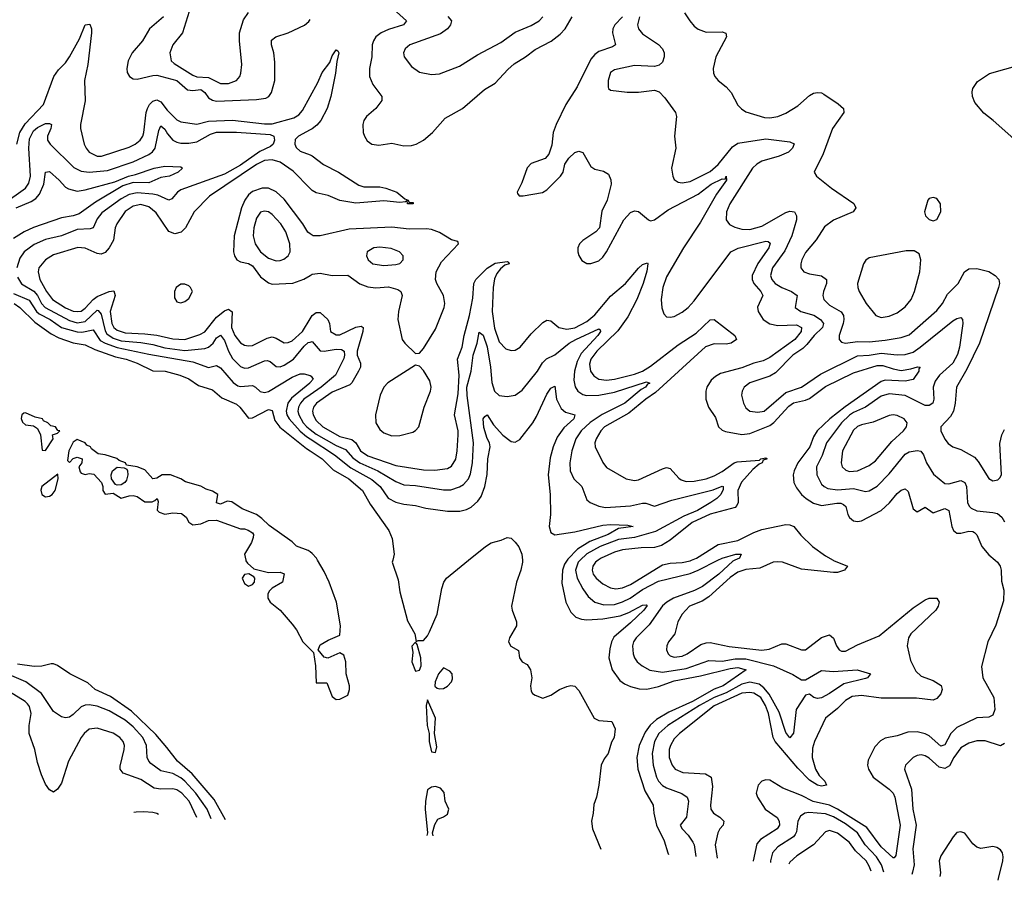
# Model space of a CAD drawing. Header units: inches. Extents: x 1173000 to 1307049, y 522583 to 678455.
# Tile 51 of 256: x 1218540 to 1223488, y 528392 to 532716. Entities that reach past the tile are written whole.
import ezdxf

# ---------------------------------------------------------------- set-up
doc = ezdxf.new("R2010")
doc.units = ezdxf.units.IN
doc.header["$MEASUREMENT"] = 0
for name, color, linetype in [('B2512', 7, 'Continuous'), ('B2513', 7, 'Continuous'), ('B2522', 7, 'Continuous'), ('B2523', 7, 'Continuous')]:
    doc.layers.add(name, color=color, linetype=linetype)

msp = doc.modelspace()

# ---------------------------------------------------------------- linework, layer by layer
at = {"layer": 'B2512', "color": 5}
for points, elevation in [([(1219676.3, 530000), (1219676.9, 529996.9), (1219684.7, 529984.7), (1219717.6, 529957.6), (1219790, 529938.7), (1219850, 529940.7), (1219870, 529932), (1219861, 529890), (1219810, 529859.5), (1219794.6, 529845.4), (1219786.7, 529830), (1219787.2, 529810), (1219798.9, 529790), (1219849.1, 529750), (1219910, 529678.4), (1219931.8, 529650), (1219963.8, 529590), (1220000, 529552.7)], 620), ([(1219574.7, 528695.8), (1219517.8, 528797.8), (1219406.7, 528926.7), (1219333, 528990), (1219280.1, 529060.1), (1219224.1, 529124.1), (1219101.7, 529241.7), (1218996.2, 529316.2), (1218919.8, 529350), (1218883.5, 529383.5), (1218792.7, 529430), (1218730, 529471.3), (1218710, 529479.7), (1218699.3, 529479.3), (1218651.9, 529468.1), (1218613.1, 529466.9), (1218530, 529478.3)], 620), ([(1219503.4, 528701.4), (1219481.8, 528750), (1219425.3, 528830), (1219370.6, 528890.6), (1219350, 528906.8), (1219310, 528928.5), (1219250, 528942.9), (1219199.2, 528979.2), (1219189.1, 528990), (1219181.1, 529010), (1219177.3, 529070), (1219159.9, 529110), (1219110, 529162.9), (1219070, 529196.7), (1218990, 529243.8), (1218930, 529267.8), (1218890, 529274.6), (1218870, 529272.4), (1218850, 529263.7), (1218810, 529224.8), (1218790, 529211.6), (1218770, 529208.3), (1218750, 529212.8), (1218710, 529239.7), (1218649.9, 529330), (1218570.6, 529390), (1218477.8, 529430)], 640), ([(1219430.1, 528707.2), (1219391.9, 528790), (1219355.4, 528830), (1219330, 528846.2), (1219310, 528851.2), (1219250, 528849.4), (1219215.8, 528855.8), (1219150, 528898.3), (1219059.8, 528930), (1219045.5, 528950), (1219044.8, 528964.8), (1219065.5, 529050), (1219066.8, 529070), (1219060.9, 529090), (1219043.1, 529110), (1219010, 529132.1), (1218930, 529157), (1218890, 529150.7), (1218865, 529130), (1218850, 529109.8), (1218785.7, 528990), (1218750, 528881), (1218730, 528849.7), (1218710, 528835.8), (1218690, 528846.6), (1218670, 528874.7), (1218650, 528922.9), (1218630, 528984.5), (1218616.4, 529050), (1218588.3, 529130), (1218588.8, 529170), (1218597.5, 529230), (1218590, 529264.7), (1218579.3, 529279.3), (1218568.7, 529290), (1218490, 529338.4)], 660), ([(1219164.3, 528735.7), (1219125.2, 528734.8), (1219114.1, 528732.2)], 680), ([(1219238.1, 528722.4), (1219230, 528727.1), (1219210, 528733), (1219164.3, 528735.7)], 680)]:
    msp.add_lwpolyline(points, dxfattribs=dict(at, elevation=elevation))
at = {"layer": 'B2512', "color": 5, "elevation": 620}
msp.add_lwpolyline([(1219692.5, 529932.5), (1219670, 529929), (1219659.1, 529910), (1219670, 529884), (1219690, 529870.7), (1219710, 529879.1), (1219720.9, 529890), (1219722.7, 529910), (1219717.6, 529917.6)], close=True, dxfattribs=at)
at = {"layer": 'B2513', "color": 5}
for points, elevation in [([(1219409.6, 532810), (1219359.4, 532650), (1219310.2, 532590), (1219294.2, 532550), (1219302.2, 532510), (1219316, 532496), (1219410, 532437.5), (1219430, 532428.6), (1219490, 532426.1), (1219550, 532395.1), (1219590, 532394.6), (1219629.2, 532410.8), (1219646.4, 532430), (1219652.2, 532447.8), (1219656.2, 532490), (1219644.3, 532610), (1219644.7, 532650), (1219664.6, 532715.4), (1219690, 532752.4)], 740), ([(1218526.4, 532090), (1218541.2, 532150), (1218568.1, 532191.9), (1218660.7, 532290), (1218712.7, 532430), (1218735.9, 532464.1), (1218770, 532498.6), (1218791.1, 532528.9), (1218840.5, 532619.5), (1218870, 532690.3), (1218893, 532693), (1218901.8, 532670), (1218901.5, 532650), (1218882.8, 532490), (1218866.2, 532410), (1218868.8, 532308.8), (1218846.8, 532190), (1218846.7, 532170), (1218863.7, 532090), (1218874.3, 532070), (1218890.2, 532050), (1218930, 532030.1), (1218951.1, 532031.1), (1219090, 532076.2), (1219120.3, 532090), (1219146.1, 532110), (1219158.8, 532130), (1219164.9, 532150), (1219175.6, 532250), (1219182.1, 532270), (1219193.1, 532290), (1219210, 532306.9), (1219230, 532313.2), (1219250, 532303.8), (1219281.8, 532261.7), (1219330, 532213.4), (1219350, 532203.6), (1219430, 532191), (1219490, 532205.9), (1219610, 532210.8), (1219770, 532192.7), (1219810, 532192.6), (1219917.8, 532222.2), (1219942.6, 532237.4), (1219961.1, 532258.9), (1220000, 532329.3)], 680), ([(1219262.7, 532730), (1219193.4, 532670), (1219158, 532610), (1219105, 532550), (1219085.9, 532510), (1219078.1, 532470), (1219079.8, 532450), (1219091.6, 532430), (1219110, 532419), (1219130, 532416.4), (1219210, 532436.1), (1219230, 532436.7), (1219330, 532411.1), (1219383.7, 532363.7), (1219410, 532359.9), (1219450, 532364.4), (1219470, 532350.1), (1219490, 532323.6), (1219510, 532311.9), (1219530, 532306.8), (1219730, 532314.8), (1219777.9, 532322.1), (1219792.7, 532330), (1219805.7, 532350), (1219822.2, 532410), (1219822.3, 532502.3), (1219817.1, 532550), (1219805.5, 532590), (1219806.6, 532613.4), (1219827.6, 532630), (1219889.5, 532650.5), (1219971.3, 532688.7), (1219992.9, 532707.1), (1220000, 532716.8)], 720), ([(1218459, 531790), (1218570.4, 531870), (1218586, 531894), (1218594.7, 531930), (1218585.6, 532070), (1218590, 532117.4), (1218610, 532156.8), (1218630, 532173.7), (1218670, 532193.8), (1218690, 532195.2), (1218699.5, 532190), (1218697.6, 532170), (1218679.4, 532130), (1218680.6, 532110), (1218693.8, 532090), (1218812.7, 531972.7), (1218850, 531955.7), (1218889.3, 531949.3), (1218981.6, 531958.4), (1219110, 532001.4), (1219190, 532037.9), (1219208.3, 532051.7), (1219221.3, 532070), (1219240.4, 532159.6), (1219250, 532182.6), (1219270, 532165.8), (1219282.6, 532142.6), (1219310, 532110.7), (1219330, 532099.9), (1219350, 532096), (1219390, 532095.5), (1219430, 532102.4), (1219499.4, 532140.6), (1219530, 532150.7), (1219630, 532151.7), (1219799.7, 532139.7), (1219817.2, 532130), (1219820.7, 532110), (1219814.1, 532090), (1219801.1, 532078.9), (1219746.6, 532053.4), (1219650, 531984.6), (1219570, 531939.1), (1219350, 531861.2), (1219334, 531850), (1219304.7, 531815.3), (1219290, 531809.1), (1219234.8, 531834.8), (1219210, 531839), (1219130, 531845.3), (1219090, 531837.2), (1219050, 531816.7), (1218953.7, 531746.3), (1218930, 531716.2), (1218909.6, 531670.4), (1218895.2, 531664.8), (1218830, 531661.1), (1218750.7, 531629.3), (1218670, 531612), (1218613.2, 531586.8), (1218563.2, 531550), (1218541.7, 531518.3), (1218526.6, 531470)], 660), ([(1220000, 532161.9), (1219940.7, 532130), (1219925.4, 532114.6), (1219922.6, 532090), (1219930, 532073.1), (1219950, 532054.6), (1220000, 532036.2)], 680), ([(1220000, 531867.6), (1219914.8, 531954.8), (1219850, 532000.6), (1219810, 532012.5), (1219770, 532008.5), (1219730, 531988.1), (1219494.8, 531830), (1219417.7, 531750), (1219374.4, 531670), (1219352.3, 531647.7), (1219320.4, 531640.4), (1219290, 531651.4), (1219225.7, 531745.7), (1219190, 531775.7), (1219150, 531787.3), (1219110, 531779.7), (1219070, 531752), (1219028.4, 531690), (1219020.1, 531670), (1219011.3, 531608.7), (1218990.8, 531569.2), (1218970, 531545.6), (1218950, 531537.3), (1218930, 531541), (1218870, 531568.8), (1218831.9, 531571.9), (1218710, 531534.9), (1218670.5, 531509.6), (1218637, 531470), (1218632.5, 531450), (1218642.5, 531410), (1218675, 531350), (1218705.7, 531310), (1218770, 531268.1), (1218810, 531252), (1218830, 531249.1), (1218850, 531252.4), (1218870, 531266.5), (1218909.6, 531310.4), (1218930, 531324.6), (1218990, 531351.2), (1219013, 531353), (1219021, 531330), (1218995, 531250), (1219003.4, 531190), (1219013.9, 531170), (1219030, 531156.3), (1219070, 531143.3), (1219170, 531137.9), (1219230, 531130.3), (1219310, 531112), (1219370.7, 531109.3), (1219445.3, 531134.7), (1219470, 531148.3), (1219530, 531222.2), (1219570, 531253.6), (1219590, 531261.9), (1219608.1, 531248.1), (1219605.5, 531170), (1219622.4, 531130), (1219650, 531092.7), (1219670, 531080.4), (1219690, 531076.6), (1219710, 531079.8), (1219784.3, 531115.7), (1219810, 531122), (1219830, 531116), (1219870, 531093.3), (1219890, 531093.6), (1219910, 531102.6), (1219961.8, 531150), (1220000, 531213)], 680), ([(1218523.2, 531770), (1218598.1, 531801.9), (1218622.3, 531817.7), (1218640.2, 531839.8), (1218662.5, 531890), (1218670, 531950.4), (1218690, 531952.9), (1218739.5, 531910), (1218770, 531875.3), (1218785.4, 531865.4), (1218830, 531854.8), (1218870, 531861), (1219018.4, 531901.6), (1219087.4, 531930), (1219122.4, 531937.6), (1219216, 531970), (1219270, 531980.2), (1219350, 531977.1), (1219359.1, 531970), (1219336.4, 531950), (1219293, 531930), (1219250, 531922.5), (1219190, 531897), (1219110, 531898.2), (1219059, 531881), (1218921.4, 531798.6), (1218839.6, 531740.4), (1218810, 531730.7), (1218750, 531720.8), (1218610, 531672.3), (1218563, 531650), (1218510, 531617.1)], 640), ([(1220000, 531640.7), (1219988.9, 531648.9), (1219963.7, 531690), (1219870, 531815), (1219830, 531850.4), (1219790, 531869.9), (1219758.8, 531870), (1219710, 531852.4), (1219690, 531835.4), (1219671.8, 531810), (1219654.4, 531770), (1219618.5, 531630), (1219614.6, 531550), (1219619.8, 531530), (1219632.3, 531510), (1219650, 531499.2), (1219690, 531491.3), (1219710, 531480.1), (1219750, 531423.3), (1219790, 531394.5), (1219810, 531387.8), (1219912.8, 531392.8), (1219967.9, 531412.1), (1220000, 531431.2)], 720), ([(1218530, 531422.8), (1218549.5, 531389.5), (1218611.9, 531351.9), (1218629.9, 531329.9), (1218650.7, 531290), (1218668.5, 531270), (1218790, 531204.6), (1218830, 531193.7), (1218870, 531199.2), (1218930, 531256.9), (1218934.8, 531254.8), (1218950, 531236.5), (1218970, 531153.2), (1218978.5, 531138.5), (1219010, 531116.2), (1219050, 531102.6), (1219150, 531094.3), (1219210, 531084.3), (1219270, 531067.7), (1219370, 531054.6), (1219470, 531064.1), (1219489, 531071), (1219512.7, 531090), (1219530, 531117.5), (1219550, 531130.9), (1219570, 531103.8), (1219590.1, 531050), (1219610, 531013.9), (1219650, 530973.5), (1219670, 530965.7), (1219690, 530967.2), (1219770, 531002.7), (1219784.3, 531004.3), (1219799.1, 530999.1), (1219830, 530973.5), (1219850, 530972.6), (1219870, 530980.1), (1219916.9, 531010), (1219970, 531075.7), (1219990, 531093.5), (1220000, 531096.1)], 660), ([(1218510, 531339.9), (1218587.3, 531307.3), (1218625.4, 531250), (1218638.1, 531238.1), (1218694.4, 531210), (1218750.2, 531170.2), (1218830, 531147.4), (1218853.3, 531146.7), (1218910, 531158.5), (1218944.8, 531104.8), (1218970.5, 531090.5), (1219030, 531069.5), (1219190, 531034.9), (1219410, 530996.9), (1219490, 530967.9), (1219530, 530979), (1219550, 530966.9), (1219612.7, 530892.7), (1219637, 530877), (1219650, 530873.4), (1219710, 530877.5), (1219726, 530870), (1219748.5, 530848.5), (1219770, 530842.9), (1219790, 530848.7), (1219910, 530919.2), (1219950, 530936.4), (1219970, 530937.5), (1220000, 530927.6)], 640), ([(1218513.4, 531290), (1218541.9, 531270), (1218615.9, 531195.9), (1218698, 531138), (1218736.9, 531116.9), (1218810, 531092.9), (1218870, 531081.9), (1218918.8, 531058.8), (1219021.8, 531021.8), (1219076, 531010), (1219130.2, 530990), (1219210, 530951.9), (1219270.7, 530950), (1219345.5, 530930), (1219390, 530911.6), (1219438.3, 530878.3), (1219510, 530855.7), (1219556.2, 530816.2), (1219630, 530783.5), (1219646.7, 530770), (1219690, 530714), (1219710, 530714.9), (1219790, 530758.3), (1219810, 530752), (1219822.6, 530702.6), (1219848.3, 530668.3), (1219981.6, 530561.6), (1220000, 530549.4)], 620), ([(1220000, 530892.6), (1219997.9, 530890), (1219905.6, 530814.4), (1219887.3, 530790), (1219878.9, 530750), (1219883.3, 530730), (1219894.4, 530710), (1219949.1, 530649.1), (1219982.2, 530622.2), (1220000, 530610.6)], 640), ([(1220000, 530831.6), (1219969, 530810), (1219951.1, 530790), (1219940.9, 530770), (1219938.3, 530750), (1219942.9, 530730), (1219965.4, 530690), (1219982.6, 530670), (1220000, 530656.7)], 660), ([(1220000, 530041.8), (1219990, 530049.4), (1219931.7, 530071.7), (1219910, 530093), (1219794.6, 530174.6), (1219758, 530210), (1219730, 530229.7), (1219658.5, 530258.5), (1219606.7, 530293.3), (1219583.1, 530296.9), (1219550, 530281.2), (1219530, 530288.7), (1219536.9, 530330), (1219510, 530346.9), (1219476.7, 530356.7), (1219450, 530372.8), (1219373.8, 530393.8), (1219349.7, 530410), (1219298.4, 530430), (1219256, 530430), (1219230, 530411.8), (1219210, 530409.5), (1219170, 530454.1), (1219130.3, 530469.7), (1219078, 530478), (1219072.8, 530490), (1219040.6, 530500.6), (1219028.7, 530511.3), (1218970.4, 530529.6), (1218935.2, 530535.2), (1218900.7, 530560.7), (1218896.9, 530570), (1218878, 530578), (1218869.5, 530590), (1218830, 530606), (1218810, 530593.6), (1218787, 530550), (1218781, 530501), (1218790, 530492), (1218809, 530511), (1218830, 530518), (1218854, 530510), (1218852, 530490), (1218838, 530470), (1218844.5, 530444.5), (1218850, 530438), (1218870, 530431), (1218890, 530436), (1218913.2, 530433.2), (1218951.3, 530390), (1218958, 530370), (1218958, 530350), (1218970, 530332), (1219010, 530338), (1219050, 530311.3), (1219090, 530324), (1219110, 530325.5), (1219130, 530320.5), (1219170, 530293), (1219205.6, 530294.4), (1219220.4, 530299.6), (1219230.7, 530310.7), (1219236, 530296), (1219231.6, 530251.6), (1219242, 530242), (1219270, 530231.3), (1219310, 530238.8), (1219354.4, 530234.4), (1219377.3, 530217.3), (1219390, 530192), (1219410, 530178), (1219450, 530182.8), (1219490, 530200.7), (1219530, 530202), (1219650, 530158), (1219670, 530158), (1219688.4, 530151.6), (1219710, 530138), (1219714.8, 530130), (1219713.7, 530113.7), (1219706, 530090), (1219670.3, 530030), (1219676.3, 530000)], 620)]:
    msp.add_lwpolyline(points, dxfattribs=dict(at, elevation=elevation))
for points, elevation in [([(1219770, 531754.5), (1219750.9, 531749.1), (1219730, 531718.7), (1219717, 531670), (1219713.1, 531630), (1219723, 531590), (1219750.2, 531550), (1219790, 531517.7), (1219830, 531503.9), (1219850, 531505.7), (1219867.3, 531512.7), (1219889.7, 531530), (1219898.9, 531550), (1219897.9, 531590), (1219878, 531650), (1219853.3, 531690), (1219810, 531737.3), (1219790, 531749.8)], 740), ([(1219370, 531387.3), (1219350, 531387.3), (1219326.7, 531370), (1219318.7, 531350), (1219318, 531318), (1219330, 531298), (1219350, 531294), (1219370, 531300.9), (1219390, 531314.9), (1219409.6, 531350), (1219399.5, 531370), (1219390, 531378.4)], 720), ([(1218570, 530741.6), (1218561.1, 530738.9), (1218550.7, 530730), (1218547.5, 530712.5), (1218554, 530694), (1218570, 530681), (1218610, 530676), (1218630, 530662), (1218644.7, 530630), (1218652.7, 530552.7), (1218670, 530551.3), (1218708, 530610), (1218706, 530630), (1218730, 530638), (1218742, 530650), (1218732.7, 530652.7), (1218721.2, 530670), (1218696.3, 530676.3), (1218682, 530690), (1218660.4, 530700.4), (1218654.8, 530710), (1218618.6, 530718.6)], 620), ([(1219030, 530377.2), (1219021.5, 530381.5), (1219001.2, 530410), (1218999.5, 530430), (1219007, 530450), (1219030, 530468.2), (1219064.9, 530464.9), (1219078.3, 530458.3), (1219083, 530450), (1219084.4, 530430), (1219076.7, 530403.3), (1219068.4, 530391.6), (1219050, 530379.3)], 620), ([(1218732.9, 530432.9), (1218651, 530370), (1218647.3, 530352.7), (1218651, 530330), (1218670, 530319.1), (1218690, 530322), (1218704, 530330), (1218719.3, 530350), (1218734, 530410)], 620)]:
    msp.add_lwpolyline(points, close=True, dxfattribs=dict(at, elevation=elevation))
at = {"layer": 'B2522', "color": 5}
for points, elevation in [([(1220000, 529552.7), (1220016.1, 529536.1), (1220026.3, 529470), (1220030, 529384.7), (1220084.7, 529384.7), (1220110, 529316.3), (1220130, 529300.4), (1220150, 529301.6), (1220190, 529323), (1220197.4, 529350), (1220197.8, 529370), (1220181.7, 529430), (1220179.1, 529490), (1220170, 529522.9), (1220150, 529535.1), (1220088.9, 529508.9), (1220070, 529513.2), (1220040.9, 529550), (1220050, 529575.5), (1220090, 529599.3), (1220150, 529624), (1220152.3, 529670), (1220131.9, 529790), (1220095.4, 529890), (1220070, 529943), (1220037.2, 530000)], 620), ([(1220415, 530000), (1220412.7, 529990), (1220442.6, 529902.5), (1220450, 529842), (1220490, 529695.5), (1220526, 529630), (1220532.7, 529592.7), (1220543.1, 529596.9), (1220570, 529596.3), (1220590, 529620.5), (1220599.7, 529640.3), (1220637.5, 529730), (1220662.3, 529857.7), (1220671.8, 529890), (1220685.1, 529910), (1220795.2, 530000)], 620), ([(1221066.8, 530000), (1221067.7, 529990), (1221059.5, 529950), (1221037.6, 529890), (1221012, 529770), (1221014.4, 529750), (1221036.3, 529690), (1221037.3, 529670), (1221001.6, 529610), (1220997.1, 529590), (1221008.5, 529568.5), (1221046.8, 529546.8), (1221051.3, 529510), (1221064.7, 529490), (1221090, 529476), (1221106.8, 529450), (1221114.8, 529410), (1221106.8, 529370), (1221110, 529342), (1221118, 529330), (1221130, 529322.8), (1221170, 529308), (1221210, 529322.4), (1221253.2, 529350), (1221290, 529366), (1221310, 529370.6), (1221330, 529366.8), (1221350, 529346), (1221427.2, 529207.2), (1221450, 529195.8), (1221516, 529190), (1221532.8, 529152.8), (1221528, 529110), (1221514.6, 529085.4), (1221497.1, 529030), (1221477.1, 529002.9), (1221462, 528970), (1221450.8, 528870), (1221438.8, 528810), (1221426.4, 528773.6), (1221422.8, 528730), (1221413.4, 528690), (1221419.3, 528650), (1221460.6, 528549)], 620), ([(1221291, 530000), (1221279, 529981), (1221268.3, 529950), (1221265.2, 529885.2), (1221284.6, 529790), (1221310, 529739.6), (1221334.9, 529714.9), (1221363.8, 529703.8), (1221390, 529701.2), (1221470, 529705.7), (1221558.6, 529721.4), (1221601.8, 529738.2), (1221670, 529774.4), (1221690, 529776.5), (1221692.9, 529772.9), (1221676.6, 529750), (1221610, 529685.6), (1221525.7, 529614.3), (1221513.7, 529590), (1221505.3, 529554.7), (1221500.3, 529510), (1221517.6, 529450), (1221556.7, 529396.7), (1221579.7, 529379.7), (1221610, 529365.4), (1221653.7, 529353.7), (1221692.3, 529352.3), (1221750, 529365.9), (1221830, 529394.8), (1221960.8, 529419.2), (1222110, 529456.1), (1222150, 529461.8), (1222191.3, 529450), (1222075.1, 529370), (1222030, 529351.8), (1221921.2, 529290), (1221803.2, 529236.8), (1221740.4, 529199.6), (1221708.9, 529171.1), (1221683.4, 529136.6), (1221653.8, 529070), (1221642.1, 529010), (1221647.4, 528950), (1221681.4, 528841.4), (1221724.4, 528770), (1221727.1, 528730), (1221740.4, 528670), (1221778.7, 528590), (1221797.3, 528530), (1221801.4, 528522.1)], 640), ([(1221357.4, 530000), (1221347.4, 529990), (1221333.4, 529950), (1221341.5, 529910), (1221370, 529855.8), (1221397.7, 529817.7), (1221430.2, 529790), (1221475.8, 529775.8), (1221530, 529778.3), (1221570, 529791), (1221607.5, 529810), (1221670, 529853.8), (1221750, 529895.8), (1221910, 529934.1), (1221950.2, 529949.8), (1222049.3, 530000)], 660), ([(1221447.9, 530000), (1221433.8, 529990), (1221420.4, 529970), (1221416.9, 529950), (1221422.7, 529930), (1221436.8, 529910), (1221470, 529882.2), (1221510, 529862), (1221536.8, 529856.8), (1221570, 529861.1), (1221610, 529878.6), (1221770, 529977.5), (1221810, 529986.3), (1221870, 529988.8), (1221910, 529997.2), (1221916.7, 530000)], 680), ([(1222133.6, 530000), (1222124, 529996), (1222053.2, 529930), (1221972, 529868), (1221931.6, 529848.4), (1221825.3, 529810), (1221791.7, 529790), (1221770, 529770.7), (1221703.7, 529676.3), (1221638.4, 529610), (1221625.5, 529590), (1221620.6, 529570), (1221623.2, 529530), (1221629.3, 529510), (1221643.6, 529490), (1221667.7, 529470), (1221707.3, 529447.3), (1221770, 529438.2), (1221890, 529455.8), (1222004.2, 529495.8), (1222070, 529493.7), (1222135.2, 529504.7), (1222190, 529505.5), (1222329, 529469), (1222425.7, 529425.7), (1222470, 529399.6), (1222490, 529399.5), (1222570, 529446.2), (1222630, 529441.5), (1222749.2, 529449.2), (1222816.3, 529430), (1222800.4, 529410), (1222790, 529405.8), (1222681.1, 529378.9), (1222610, 529329.9), (1222570, 529309.2), (1222550, 529306.3), (1222530.7, 529310.7), (1222510, 529327.6), (1222490, 529323), (1222442.8, 529250), (1222429.3, 529130.7), (1222410, 529107.4), (1222390, 529134), (1222356.7, 529236.7), (1222307.4, 529327.4), (1222279.9, 529359.9), (1222257, 529377), (1222210, 529387.5), (1222170, 529377.2), (1222090, 529334.5), (1222030, 529310.7), (1221957.2, 529270), (1221797.3, 529170), (1221752.8, 529130), (1221730.5, 529090), (1221718.8, 529030), (1221723.3, 528970), (1221741.3, 528910), (1221750.7, 528890), (1221770, 528867.9), (1221790, 528856.4), (1221868.4, 528828.4), (1221893.8, 528810), (1221901.1, 528790), (1221891.1, 528710), (1221858.7, 528670), (1221869.1, 528650), (1221899.2, 528619.2), (1221923.9, 528583.9), (1221929.6, 528569.6), (1221937.7, 528511.3)], 660), ([(1222628.5, 530000), (1222630, 529999.1), (1222700.4, 529970), (1222684.9, 529950), (1222650, 529939.1), (1222630, 529939.3), (1222470, 529954.9), (1222372.9, 529990), (1222350, 529992.8), (1222326.9, 529990), (1222259.6, 529960.4), (1222190, 529953.9), (1222150, 529941.1), (1222110, 529913.2), (1222003.8, 529816.2), (1221970, 529795.2), (1221906.2, 529770), (1221868.7, 529730), (1221847.9, 529690), (1221832.9, 529630), (1221801, 529590), (1221791.7, 529570), (1221790.2, 529550), (1221798.4, 529530), (1221810, 529520.5), (1221830, 529513.4), (1221870, 529518.9), (1221894.9, 529530), (1221963.1, 529576.9), (1221990, 529586.1), (1222010, 529587.3), (1222106.4, 529566.4), (1222270, 529548.3), (1222306.2, 529553.8), (1222370, 529580.4), (1222390, 529580.5), (1222470, 529550.2), (1222490, 529550.2), (1222570, 529611.4), (1222610, 529625.3), (1222630, 529608.2), (1222645.2, 529570), (1222659, 529550), (1222670, 529543.9), (1222690, 529543.1), (1222750, 529576), (1222859, 529621), (1223030, 529761.3), (1223090, 529801.2), (1223110, 529809.1), (1223150, 529810.3), (1223161.5, 529790), (1223156.3, 529770), (1223144.6, 529750), (1223018.3, 529630), (1223007.1, 529610), (1222999.5, 529570), (1223016.9, 529496.9), (1223043.1, 529443.1), (1223070, 529418.5), (1223130, 529395.5), (1223170.6, 529370.6), (1223176.5, 529350), (1223170, 529329.7), (1223150, 529304.8), (1223130, 529297.3), (1223047.3, 529307.3), (1222870, 529306.7), (1222770, 529321.3), (1222724.4, 529315.6), (1222690, 529295.8), (1222650, 529255.2), (1222590, 529206.2), (1222533.9, 529090), (1222524.1, 529055.9), (1222522.4, 529010), (1222540.1, 528950), (1222558.4, 528918.3), (1222586.5, 528890), (1222594.9, 528870), (1222570, 528864.9), (1222550, 528869.4), (1222510, 528895.8), (1222450, 528954.8), (1222336.8, 529090), (1222326.8, 529110), (1222302.6, 529230), (1222288.6, 529270), (1222264.2, 529310), (1222230, 529332.2), (1222210, 529336.3), (1222170, 529331.8), (1222030, 529268), (1221856.2, 529130), (1221830, 529102.5), (1221810.1, 529070), (1221804, 529050), (1221804.4, 529010), (1221819.2, 528970), (1221835, 528950), (1221873.3, 528933.3), (1221987.1, 528927.1), (1222015.5, 528910), (1222022.7, 528862.7), (1222011.1, 528770), (1222013.1, 528750), (1222027.2, 528730), (1222058.6, 528710), (1222078.4, 528690), (1222076.3, 528670), (1222058.4, 528650), (1222048.9, 528631.1), (1222035.8, 528570), (1222045.2, 528502.8)], 680), ([(1223442.4, 530000), (1223454, 529990), (1223466.8, 529970), (1223472.3, 529950), (1223475, 529895), (1223486.4, 529850), (1223484.4, 529795.5), (1223446.1, 529673.9), (1223404.9, 529590), (1223373.6, 529466.4), (1223381.2, 529410), (1223436.1, 529310), (1223440.2, 529250), (1223430, 529222.1), (1223410, 529211.4), (1223350, 529208.9), (1223250, 529159.5), (1223219.4, 529130), (1223190, 529073.4), (1223170, 529066.6), (1223110, 529118), (1223090, 529127.7), (1223050, 529137.3), (1223003.6, 529136.4), (1222950, 529118.5), (1222890, 529107), (1222866.7, 529093.3), (1222837, 529063), (1222803.4, 528996.6), (1222800.5, 528970), (1222805.5, 528950), (1222829.4, 528910), (1222909.3, 528850), (1222929.4, 528830), (1222938.8, 528810), (1222965.8, 528670), (1222942.4, 528517.6), (1222934.3, 528505.7), (1222930, 528504.5), (1222870, 528560.8), (1222797.2, 528657.2), (1222649.6, 528750.4), (1222610, 528769.5), (1222527.5, 528787.5), (1222470, 528818.6), (1222374.8, 528854.8), (1222310, 528894.8), (1222290, 528897.1), (1222270, 528890.7), (1222251.3, 528870), (1222241.6, 528830), (1222248.3, 528810), (1222287.2, 528750), (1222347, 528707), (1222356.9, 528690), (1222358.7, 528670), (1222346.4, 528650), (1222262.6, 528597.4), (1222245.1, 528574.9), (1222226.5, 528490), (1222227, 528488.4)], 720), ([(1223490, 529079.6), (1223470, 529067.3), (1223392.3, 529092.3), (1223350, 529092.1), (1223310, 529081.8), (1223270, 529057.5), (1223234.6, 529010), (1223212.3, 528967.7), (1223190, 528953.6), (1223160.7, 528960.7), (1223110, 529005.7), (1223090, 529017.9), (1223070, 529022), (1223050, 529018.7), (1223030.7, 529009.3), (1222992.2, 528970), (1222986.4, 528950), (1223022.4, 528850), (1223029, 528750), (1223045.2, 528670), (1223028.4, 528550), (1223035.3, 528470), (1223026.9, 528433.1), (1223022.8, 528421.5)], 740), ([(1220630, 528863.4), (1220610, 528859.9), (1220590, 528846), (1220579.4, 528790), (1220578.1, 528750), (1220589.1, 528630), (1220586, 528617.7)], 620), ([(1220617.4, 528615.3), (1220615.1, 528630), (1220627, 528673), (1220641.3, 528698.7), (1220670, 528710.4), (1220690, 528724.4), (1220696.4, 528750), (1220679.3, 528790), (1220673.4, 528833.4), (1220655.9, 528855.9), (1220630, 528863.4)], 620), ([(1222883.7, 528433.3), (1222870.5, 528470), (1222845.7, 528510), (1222788.4, 528570), (1222751.4, 528631.4), (1222690, 528676), (1222630, 528711.3), (1222590, 528726.9), (1222506.8, 528733.2), (1222485.3, 528730), (1222464.9, 528715.1), (1222450.6, 528689.4), (1222444.1, 528635.9), (1222438, 528622), (1222428.2, 528610), (1222350, 528560.9), (1222323.3, 528530), (1222314, 528490), (1222313.9, 528481.5)], 740), ([(1222819.5, 528438.7), (1222810, 528462.9), (1222794.6, 528490), (1222740.8, 528540.8), (1222710, 528582.7), (1222650, 528629.2), (1222610, 528642), (1222590, 528636.5), (1222529.3, 528570), (1222445, 528515), (1222410, 528483.1), (1222405.4, 528473.8)], 760), ([(1223456.8, 528392.2), (1223458.4, 528401.6), (1223481, 528490), (1223482, 528510), (1223478.7, 528530), (1223470, 528546), (1223450, 528557.6), (1223430, 528561.6), (1223370, 528552), (1223350, 528558), (1223330, 528576), (1223290, 528629.2), (1223270, 528636), (1223250, 528633.2), (1223230.6, 528610), (1223170, 528515.1), (1223161.5, 528490), (1223167.2, 528430), (1223164.9, 528411)], 760)]:
    msp.add_lwpolyline(points, dxfattribs=dict(at, elevation=elevation))
at = {"layer": 'B2522', "color": 5, "elevation": 620}
for points in [[(1220530, 529588), (1220511.6, 529568.4), (1220516.7, 529536.7), (1220510.4, 529490), (1220530, 529442.6), (1220550, 529447.6), (1220557.4, 529470), (1220557, 529510), (1220537.2, 529577.2)], [(1220670, 529459.6), (1220644.6, 529430), (1220627.8, 529390), (1220627.3, 529367.3), (1220638, 529358), (1220650, 529354.9), (1220670, 529356.5), (1220690, 529368), (1220709.7, 529390), (1220715.2, 529404.8), (1220713, 529430), (1220702.3, 529442.2)], [(1220590, 529299), (1220582.4, 529270), (1220588, 529170), (1220598.7, 529130), (1220598.3, 529090), (1220610, 529038), (1220630, 529034), (1220636.5, 529063.5), (1220625.1, 529130), (1220630, 529206)]]:
    msp.add_lwpolyline(points, close=True, dxfattribs=at)
at = {"layer": 'B2523', "color": 5}
for points, elevation in [([(1220417.7, 532770), (1220484.7, 532710), (1220468.8, 532690), (1220393.1, 532666.9), (1220356.5, 532650), (1220330.1, 532630), (1220317.8, 532610), (1220311.8, 532590), (1220310.1, 532530), (1220298.1, 532470), (1220298.6, 532430), (1220314.5, 532390), (1220359.7, 532330), (1220360.6, 532310), (1220330.6, 532269.4), (1220283.6, 532230), (1220269.3, 532210), (1220264.1, 532190), (1220266.5, 532150), (1220272.4, 532130), (1220287.3, 532107.3), (1220310.1, 532090.1), (1220344.9, 532084.9), (1220410, 532094.8), (1220470, 532083), (1220510, 532083.5), (1220533.6, 532090), (1220570, 532110.2), (1220614.5, 532150), (1220678.4, 532221.6), (1220766, 532270), (1220875.4, 532364.6), (1220930, 532396.3), (1220993.6, 532466.4), (1221025.2, 532494.8), (1221082, 532530), (1221130, 532566.6), (1221211.2, 532608.8), (1221256.4, 532643.6), (1221281.1, 532670), (1221317.3, 532730)], 720), ([(1221881.3, 532750), (1221907.7, 532710), (1221930, 532683.6), (1221950, 532668.1), (1221990, 532653.8), (1222070, 532654.2), (1222088.6, 532648.6), (1222092.4, 532630), (1222038.8, 532530), (1222024.9, 532470), (1222027.1, 532447.1), (1222033.7, 532430), (1222050, 532410.4), (1222090, 532378.7), (1222116.5, 532350), (1222150, 532286.7), (1222167.8, 532267.8), (1222190, 532253.1), (1222283.9, 532223.9), (1222310, 532222.8), (1222350, 532229.1), (1222390, 532246), (1222450, 532283.6), (1222510, 532335.3), (1222530, 532347), (1222550, 532350.4), (1222570, 532348.2), (1222581.4, 532341.4), (1222654, 532294), (1222679.5, 532270), (1222681.3, 532250), (1222625.4, 532170), (1222578, 532042), (1222533.4, 531950), (1222544.9, 531930), (1222619.6, 531870), (1222732.8, 531792.9), (1222742.6, 531770), (1222728.2, 531750), (1222630.7, 531709.3), (1222584.6, 531675.4), (1222542.2, 531610), (1222490, 531546.2), (1222470.2, 531510), (1222465, 531490), (1222466, 531470), (1222480.9, 531450), (1222510, 531438.5), (1222569, 531429), (1222594.8, 531410), (1222594.5, 531390), (1222578.9, 531350), (1222576.1, 531330), (1222582.2, 531310), (1222610, 531281.7), (1222667.8, 531247.8), (1222680.1, 531230), (1222682.5, 531210), (1222678.3, 531190), (1222657.7, 531130), (1222658.5, 531110), (1222670, 531096), (1222690.2, 531090.2), (1222750, 531099.9), (1222810, 531098.3), (1222890, 531105.5), (1222970, 531118.9), (1223010, 531133.5), (1223150, 531255.1), (1223177.1, 531290), (1223202.4, 531337.6), (1223256.2, 531390), (1223287.9, 531450), (1223310, 531463.8), (1223350, 531465.1), (1223410, 531450.1), (1223442, 531430), (1223460.2, 531410), (1223464.5, 531390), (1223459.8, 531370), (1223363.4, 531090), (1223299.8, 530960.2), (1223247.3, 530870), (1223241.3, 530790), (1223233.5, 530750), (1223218, 530722), (1223168.8, 530670), (1223169, 530650), (1223190, 530608.5), (1223206.6, 530586.6), (1223230, 530570.3), (1223270, 530556.5), (1223337.9, 530517.9), (1223356.5, 530496.5), (1223410, 530410.5), (1223430, 530398.4), (1223455.8, 530404.2), (1223466.6, 530413.4), (1223474, 530430), (1223466.5, 530586.5), (1223476.1, 530630), (1223490, 530657.6)], 760), ([(1220691.6, 532731.6), (1220711, 532710), (1220705.8, 532690), (1220690.2, 532670), (1220655.9, 532644.1), (1220500.4, 532590), (1220478, 532570), (1220469, 532550), (1220472, 532530), (1220510, 532480.4), (1220550, 532453.1), (1220610, 532440.8), (1220650, 532443.2), (1220750, 532483.2), (1220840.6, 532539.4), (1220958.4, 532601.6), (1221030, 532652.6), (1221110, 532686.2), (1221151.1, 532710), (1221170, 532730.4)], 740), ([(1221570, 532730.5), (1221531.7, 532690), (1221521.2, 532670), (1221519.1, 532650), (1221534.7, 532590), (1221520.1, 532579.9), (1221450, 532556.4), (1221430, 532541.2), (1221410, 532517.2), (1221342.2, 532377.8), (1221285.4, 532290), (1221235.5, 532190), (1221221.1, 532150), (1221213.8, 532086.2), (1221199.2, 532040.8), (1221180.8, 532019.2), (1221110, 531993), (1221090, 531972), (1221063.2, 531896.8), (1221040.5, 531850), (1221042.4, 531842.4), (1221050.6, 531830.6), (1221070.4, 531830.4), (1221167.1, 531847.1), (1221190, 531860.7), (1221258.4, 531930), (1221271.3, 531950), (1221279.8, 531990), (1221299.9, 532020.1), (1221330, 532047.9), (1221350, 532056), (1221370, 532048.7), (1221410, 531979.1), (1221430, 531965), (1221475, 531955), (1221499.1, 531939.1), (1221511.8, 531911.8), (1221512, 531890), (1221492.4, 531810), (1221465.2, 531754.8), (1221453.4, 531670), (1221436.4, 531650), (1221370, 531606.4), (1221353.6, 531590), (1221345.8, 531570), (1221344.5, 531550), (1221350, 531530.7), (1221365.8, 531505.8), (1221390, 531491.7), (1221410, 531490.3), (1221450, 531504.7), (1221470, 531522.3), (1221490, 531548.9), (1221575.8, 531710), (1221610, 531746.7), (1221630, 531755), (1221650, 531751.8), (1221700.5, 531710), (1221710, 531706.2), (1221730, 531711.2), (1221798.8, 531761.2), (1221950, 531839), (1222015, 531890), (1222070, 531915.9), (1222085.4, 531914.6), (1222090.6, 531930), (1222091.5, 531910), (1222041.2, 531838.8), (1221961.6, 531698.4), (1221875.7, 531570), (1221790, 531423.7), (1221772.8, 531370), (1221764.6, 531310), (1221767.5, 531267.5), (1221777.6, 531237.6), (1221790, 531223.6), (1221810, 531220.6), (1221830, 531225.1), (1221870, 531246.3), (1221899, 531270), (1221930, 531304.3), (1222114.3, 531550), (1222151.5, 531568.5), (1222290, 531603.2), (1222301.6, 531601.6), (1222312.5, 531592.5), (1222305.3, 531570), (1222248.9, 531491.1), (1222222, 531430), (1222221.6, 531410), (1222230.1, 531390.1), (1222264.4, 531350), (1222275, 531330), (1222248.8, 531271.2), (1222251.5, 531250), (1222277.1, 531210), (1222310, 531188.2), (1222350, 531179.7), (1222443.5, 531183.5), (1222469.5, 531169.5), (1222467.5, 531150), (1222435.1, 531110), (1222310, 531018), (1222277.3, 531002.7), (1222230, 530990.6), (1222170, 530966.1), (1222062.2, 530937.8), (1222036.2, 530923.8), (1222015.5, 530904.5), (1221993.9, 530870), (1221987.9, 530850), (1221987.7, 530810), (1222002.6, 530770), (1222036.6, 530716.6), (1222052.7, 530670), (1222070, 530653.8), (1222087.1, 530647.1), (1222170, 530632.7), (1222210, 530636.5), (1222310, 530677.2), (1222330, 530692), (1222405.2, 530774.8), (1222428.7, 530791.3), (1222490, 530804.7), (1222510, 530813.5), (1222590, 530873.8), (1222730, 530942.4), (1222850, 530978.7), (1222878.2, 530978.2), (1222930, 530961.2), (1222970, 530953.8), (1223018.7, 530961.3), (1223051.6, 530971.6), (1223064.7, 530970), (1223058.8, 530961.2), (1223058.9, 530950), (1223030, 530908.5), (1222990, 530899.5), (1222890, 530904.1), (1222870, 530898.2), (1222688.4, 530771.6), (1222610.8, 530710), (1222548.5, 530650), (1222530, 530619.8), (1222510.5, 530569.5), (1222450.1, 530490), (1222431.7, 530450), (1222427.5, 530430), (1222431.4, 530390), (1222444.1, 530364.1), (1222469.5, 530330), (1222492.5, 530310), (1222530, 530287.1), (1222570, 530275), (1222646.9, 530286.9), (1222666.6, 530286.6), (1222681, 530281), (1222691.9, 530270), (1222701.6, 530230), (1222710, 530214.7), (1222730, 530199), (1222750, 530195.3), (1222770, 530198.9), (1222869.9, 530250.1), (1222911.4, 530288.6), (1222950, 530336.3), (1222970, 530352.5), (1222990, 530358.8), (1223005.4, 530345.4), (1223030, 530258), (1223050, 530242.6), (1223090, 530267.4), (1223130, 530239.1), (1223190, 530259.8), (1223210, 530250.3), (1223225.1, 530170), (1223233.2, 530150), (1223250, 530136.6), (1223270, 530136.4), (1223310, 530146.4), (1223330, 530144.8), (1223339, 530139), (1223350, 530127.2), (1223374.8, 530070), (1223410, 530027.9), (1223442.4, 530000)], 720), ([(1221655.3, 532730), (1221644.8, 532690), (1221649.3, 532670), (1221670, 532645.4), (1221750.6, 532590.6), (1221770.2, 532570), (1221778.6, 532550), (1221779.1, 532530), (1221770, 532502.9), (1221753.1, 532486.9), (1221730, 532480.3), (1221630, 532485.7), (1221530, 532464), (1221509, 532450), (1221498, 532410), (1221497.3, 532377.3), (1221498.8, 532370), (1221510, 532362), (1221592.6, 532352.6), (1221650, 532351.5), (1221730, 532361.6), (1221753.5, 532353.5), (1221783, 532323), (1221835.8, 532250), (1221841.3, 532230), (1221830.4, 532130.4), (1221838.4, 532070), (1221816.5, 531970), (1221822.4, 531930), (1221830, 531913), (1221850, 531899.2), (1221870, 531896.3), (1221910, 531902.3), (1222010, 531953.9), (1222050, 531988), (1222122, 532078), (1222150, 532096.1), (1222290, 532117.1), (1222410, 532102.7), (1222432.2, 532092.2), (1222424.3, 532070), (1222404.1, 532050), (1222356.9, 532030), (1222270, 532005.1), (1222244.5, 531990), (1222222.8, 531970), (1222109.5, 531790), (1222091.8, 531750), (1222091.1, 531711.1), (1222107, 531687), (1222133.4, 531673.4), (1222170, 531663.6), (1222210, 531661.5), (1222270, 531677.8), (1222390, 531747.4), (1222410, 531754.6), (1222434.3, 531750), (1222444.6, 531730), (1222444.2, 531710), (1222421, 531630), (1222385.1, 531554.9), (1222322.7, 531470), (1222313.1, 531430), (1222319.8, 531410), (1222337.1, 531390), (1222370.1, 531370.1), (1222419.6, 531350), (1222448.1, 531330), (1222437.6, 531270), (1222465.2, 531250), (1222530.8, 531230.8), (1222565.3, 531210), (1222579.8, 531190), (1222573.9, 531170), (1222532.6, 531130), (1222496.6, 531083.4), (1222476, 531064), (1222425.4, 531030), (1222338.1, 530941.9), (1222310, 530925.2), (1222210, 530891.7), (1222181.6, 530870), (1222170.2, 530850), (1222168.4, 530830), (1222178.5, 530790), (1222190, 530766.5), (1222210, 530749.3), (1222250, 530744.1), (1222281.3, 530750), (1222390, 530842.2), (1222470, 530870.1), (1222564.2, 530935.8), (1222750, 531026.7), (1222809.9, 531030.1), (1222870, 531040.8), (1222950, 531032.4), (1222990, 531033.3), (1223030, 531046.3), (1223065.2, 531070), (1223230, 531203.8), (1223250, 531215.5), (1223270, 531219.5), (1223278, 531210), (1223280.7, 531190), (1223263.5, 531070), (1223253.7, 531033.7), (1223229.8, 530990.2), (1223162.6, 530930), (1223140.6, 530899.4), (1223131.2, 530870), (1223134.7, 530810), (1223129.2, 530790), (1223110, 530778.3), (1223090, 530777.8), (1222990, 530827.3), (1222910, 530836.7), (1222870, 530824.6), (1222790.5, 530769.5), (1222730, 530742.1), (1222710, 530728.7), (1222670.5, 530690), (1222595, 530590), (1222572.9, 530527.1), (1222544.6, 530470), (1222545.6, 530430), (1222570, 530382.6), (1222582.6, 530370), (1222601.4, 530361.4), (1222650, 530354.7), (1222730, 530361.2), (1222790, 530346), (1222810, 530348.8), (1222850, 530372.2), (1222910, 530435), (1222990, 530533.2), (1223010, 530544.3), (1223030, 530549), (1223050, 530551.8), (1223068.1, 530548.1), (1223082, 530530), (1223097.9, 530490), (1223132, 530432), (1223190, 530385), (1223210, 530383.3), (1223270, 530401.6), (1223290, 530390.2), (1223298.1, 530370), (1223303.4, 530290), (1223311.5, 530271.5), (1223321.8, 530261.8), (1223350, 530248.8), (1223430, 530240.8), (1223454.4, 530234.4), (1223476.3, 530216.3), (1223490, 530193.7)], 740), ([(1220000, 532329.3), (1220039.4, 532400.6), (1220060.2, 532450), (1220098.8, 532501.2), (1220110, 532534.9), (1220130, 532563.7), (1220139.4, 532559.4), (1220144.9, 532550), (1220133.9, 532506.1), (1220127.5, 532447.5), (1220103.3, 532330), (1220085.4, 532270), (1220053.5, 532210), (1220033.6, 532186.4), (1220010, 532167.2), (1220000, 532161.9)], 680), ([(1223536.9, 532116.9), (1223433, 532210), (1223386.2, 532246.2), (1223340.1, 532300), (1223327.8, 532330), (1223326.3, 532353.7), (1223329.7, 532370.4), (1223354.2, 532405.8), (1223414, 532446), (1223568.7, 532488.7)], 760), ([(1220000, 532036.2), (1220010, 532032.5), (1220067.7, 531987.7), (1220143.2, 531950), (1220244.1, 531884.1), (1220270, 531876.6), (1220350, 531875.5), (1220380.4, 531870), (1220434.9, 531850), (1220476.1, 531816.1), (1220492, 531810), (1220498, 531798), (1220518, 531798), (1220518, 531790), (1220489.3, 531790), (1220487.3, 531807.3), (1220478.5, 531801.5), (1220450, 531798), (1220370, 531806.6), (1220230, 531794.9), (1220150, 531807.8), (1220090, 531832.2), (1220030, 531845.6), (1220010, 531857.4), (1220000, 531867.6)], 680), ([(1220000, 531431.2), (1220010, 531437.2), (1220050, 531442.9), (1220110, 531431.2), (1220190, 531432.6), (1220250, 531388.9), (1220290, 531373.5), (1220330, 531369.1), (1220394.4, 531374.4), (1220440.5, 531360.5), (1220455.2, 531350), (1220462.7, 531330), (1220444.7, 531250), (1220441.2, 531210), (1220462.7, 531110), (1220475.3, 531090), (1220530, 531039.1), (1220550, 531040.7), (1220570, 531063.8), (1220630, 531161.8), (1220673.3, 531270), (1220677.3, 531290), (1220670.5, 531330), (1220636.2, 531390), (1220629.8, 531410), (1220633.6, 531450), (1220660.1, 531499.9), (1220746, 531590), (1220742, 531602), (1220710, 531609.6), (1220650, 531647), (1220610, 531661.3), (1220585.2, 531665.2), (1220497.2, 531662.8), (1220410, 531673.3), (1220196.5, 531663.5), (1220050, 531629.4), (1220014.5, 531630), (1220000, 531640.7)], 720), ([(1220000, 531213), (1220010, 531229.5), (1220030, 531244.7), (1220050, 531244.8), (1220088.8, 531210), (1220096.8, 531190), (1220102.7, 531150), (1220130, 531133.5), (1220150, 531133.4), (1220230, 531171), (1220256, 531176), (1220266.5, 531170), (1220265.5, 531150), (1220235.7, 531050), (1220236.6, 531030), (1220252.5, 530990), (1220252.5, 530970), (1220242.4, 530950), (1220210, 530891.3), (1220198.7, 530881.3), (1220110, 530843.9), (1220031.2, 530790), (1220017.4, 530770), (1220012.1, 530750), (1220014.7, 530730), (1220030, 530701.6), (1220063.3, 530670), (1220150, 530622.7), (1220210, 530606.1), (1220229.7, 530590), (1220252.8, 530550), (1220290, 530525.4), (1220430, 530476.2), (1220570, 530454.5), (1220627.1, 530452.9), (1220690, 530461.6), (1220710, 530472.8), (1220731.4, 530508.6), (1220739.3, 530550), (1220744.6, 530630), (1220744, 530650), (1220724.9, 530730), (1220743.4, 530836.6), (1220748.3, 530930), (1220741, 531010), (1220763.4, 531070), (1220773.2, 531130), (1220800.7, 531230), (1220817.3, 531317.3), (1220821.8, 531390), (1220833.4, 531410), (1220890, 531467.2), (1220930, 531492), (1220990, 531500.4), (1220997.4, 531497.4), (1220999.5, 531490), (1220977.9, 531482.1), (1220956.3, 531463.7), (1220938.6, 531441.4), (1220926.2, 531413.8), (1220919.5, 531370), (1220915.5, 531250), (1220925.8, 531165.8), (1220950, 531097.2), (1220982.6, 531062.6), (1221010, 531053.7), (1221030, 531056), (1221056.1, 531070), (1221110, 531137.4), (1221170, 531193.8), (1221190, 531205.6), (1221210, 531203.6), (1221250.3, 531170), (1221290, 531160.3), (1221330, 531167.6), (1221390, 531198.9), (1221430, 531232.6), (1221510, 531326.5), (1221584.8, 531390), (1221650, 531467.5), (1221670, 531486), (1221694.7, 531494.7), (1221697.7, 531490), (1221692, 531452), (1221672.9, 531390), (1221640.9, 531310), (1221597.2, 531222.8), (1221547, 531152.9), (1221439.9, 531050), (1221410.1, 531010), (1221404.5, 530984.5), (1221409.3, 530949.3), (1221426.2, 530926.2), (1221450.5, 530910.5), (1221490, 530904.4), (1221530, 530909.4), (1221630, 530935.1), (1221670, 530950.6), (1221710, 530975.2), (1221850, 531082.3), (1221939.5, 531140.5), (1222010, 531207.8), (1222030, 531209.3), (1222133.4, 531130), (1222142.7, 531110), (1222114.9, 531090), (1222090, 531086), (1222030, 531087.4), (1221987.2, 531072.8), (1221736.3, 530843.7), (1221687.6, 530810), (1221601.3, 530738.7), (1221479.8, 530670), (1221460.1, 530650), (1221436.6, 530610), (1221430.8, 530590), (1221432.4, 530570), (1221470, 530492), (1221490, 530466.7), (1221588, 530410), (1221630, 530400.2), (1221650, 530404.2), (1221770, 530460.2), (1221790, 530465.6), (1221810, 530460.8), (1221852.2, 530412.2), (1221864.4, 530404.4), (1221890, 530395.9), (1221930, 530396.7), (1221990, 530408.4), (1222030, 530424.3), (1222070, 530446.8), (1222130, 530489.7), (1222145.4, 530494.6), (1222257.8, 530502.2), (1222264.7, 530510), (1222290, 530515.2), (1222296.5, 530510), (1222276.4, 530503.6), (1222272.2, 530490), (1222256.4, 530483.6), (1222224.3, 530455.7), (1222168.1, 530391.9), (1222149.4, 530350), (1222150.1, 530289.9), (1222145, 530275), (1222135.1, 530264.9), (1222010, 530231.3), (1221919.5, 530190), (1221810, 530101), (1221765.3, 530074.7), (1221730, 530064.7), (1221663.1, 530063.1), (1221570, 530052.6), (1221530, 530040.8), (1221462, 530010), (1221447.9, 530000)], 680), ([(1220000, 530656.7), (1220030, 530633.9), (1220130, 530577.5), (1220177.3, 530557.3), (1220214, 530514), (1220250, 530490.3), (1220339.8, 530450), (1220430, 530395.3), (1220470, 530379.4), (1220530, 530375.1), (1220670, 530353.5), (1220706.5, 530353.5), (1220751.4, 530368.6), (1220770, 530381.5), (1220795, 530410), (1220805.3, 530434.7), (1220815.8, 530490), (1220821.3, 530590), (1220788.4, 530828.4), (1220788.2, 530870), (1220809.3, 530950), (1220818.5, 531030), (1220839, 531090), (1220850, 531146.8), (1220870, 531130.4), (1220890, 531072.4), (1220906.9, 530970), (1220913.3, 530893.3), (1220926.2, 530850), (1220950, 530827.4), (1220990, 530823), (1221030, 530829.2), (1221065.6, 530854.4), (1221142.8, 530950), (1221167.5, 530992.5), (1221188, 531012), (1221230, 531032.5), (1221301.3, 531090), (1221335, 531110), (1221450, 531162.3), (1221457.5, 531157.5), (1221458.4, 531150), (1221445.4, 531130), (1221361.9, 531038.1), (1221341.3, 530998.7), (1221329.2, 530950), (1221325.7, 530905.7), (1221331.6, 530871.6), (1221344.8, 530850), (1221370, 530833.3), (1221388.3, 530828.3), (1221450, 530829.1), (1221530, 530843.8), (1221690, 530896), (1221707, 530890), (1221695.1, 530884.9), (1221685.2, 530870), (1221662.8, 530857.2), (1221581.3, 530790), (1221468.3, 530731.7), (1221407.8, 530692.2), (1221362.2, 530650), (1221334.4, 530610), (1221315.7, 530550), (1221305.6, 530490), (1221306, 530450), (1221324.3, 530410), (1221365.4, 530370), (1221390, 530304.4), (1221408, 530290), (1221451.3, 530271.3), (1221484.4, 530264.4), (1221610, 530273.5), (1221670, 530287.6), (1221687.1, 530287.1), (1221730, 530272.6), (1221817.6, 530302.4), (1222025.9, 530354.2), (1222070, 530372.5), (1222075.2, 530370), (1222076, 530356), (1222063.8, 530330), (1222043.9, 530310), (1222014.2, 530290), (1221946.8, 530250), (1221878.1, 530221.9), (1221735.9, 530144.1), (1221630, 530114.2), (1221550, 530105.1), (1221458.1, 530070), (1221390, 530032.7), (1221357.4, 530000)], 660), ([(1220000, 531096.1), (1220010, 531098.7), (1220050, 531053), (1220070, 531050.9), (1220130, 531060.4), (1220158.2, 531058.2), (1220170.9, 531050), (1220173.5, 531030), (1220170, 531014.3), (1220126.9, 530930), (1220054.9, 530870), (1220000, 530831.6)], 660), ([(1220000, 530927.6), (1220005.7, 530925.7), (1220014.4, 530910), (1220000, 530892.6)], 640), ([(1220000, 530610.6), (1220122.5, 530530), (1220204.5, 530464.5), (1220310, 530405.5), (1220351.5, 530370), (1220391.4, 530311.4), (1220430, 530291.6), (1220470, 530281.5), (1220530, 530275.1), (1220581.8, 530261.8), (1220690, 530246.2), (1220752.9, 530247.1), (1220785.6, 530254.4), (1220810, 530267.2), (1220843, 530297), (1220858.9, 530321.1), (1220877.4, 530370), (1220889.1, 530430.9), (1220893.1, 530510), (1220904.9, 530570), (1220901.6, 530590), (1220890, 530612.2), (1220873.5, 530666.5), (1220869.9, 530710.1), (1220877.7, 530722.3), (1220890, 530730.4), (1220920.6, 530680.6), (1220968.1, 530628.1), (1221010, 530596.1), (1221030, 530593.8), (1221053.6, 530606.4), (1221119, 530690), (1221138.1, 530721.9), (1221190, 530834.7), (1221210, 530864.2), (1221230, 530874), (1221238.2, 530810), (1221261.9, 530761.9), (1221283.6, 530743.6), (1221330.4, 530730), (1221324.9, 530710), (1221274.8, 530665.2), (1221242.1, 530617.9), (1221220.7, 530570), (1221205.6, 530514.4), (1221195.9, 530430), (1221206.2, 530330), (1221207.3, 530230), (1221201.6, 530170), (1221210, 530139.5), (1221230, 530127.5), (1221330, 530143.2), (1221470, 530176.5), (1221510, 530180.3), (1221597.1, 530177.1), (1221623, 530170), (1221550, 530158.9), (1221497.6, 530130), (1221405.1, 530094.9), (1221344, 530056), (1221294.5, 530005.5), (1221291, 530000)], 640), ([(1220000, 530549.4), (1220059.8, 530510), (1220114.9, 530454.9), (1220194.5, 530410), (1220263, 530350), (1220302.1, 530282.1), (1220395.4, 530150), (1220412.9, 530110), (1220422, 530030), (1220415, 530000)], 620), ([(1221916.7, 530000), (1221940.7, 530010), (1222050, 530079), (1222150, 530099.4), (1222230, 530139.8), (1222270, 530154.8), (1222390, 530179.1), (1222410, 530177.9), (1222430, 530170.1), (1222465.8, 530125.8), (1222524.7, 530070), (1222590, 530022.5), (1222628.5, 530000)], 680), ([(1220795.2, 530000), (1220880.9, 530070), (1220910, 530088), (1220959.6, 530100.4), (1220990, 530114), (1221010, 530110.8), (1221030, 530091), (1221048.3, 530068.3), (1221064, 530030), (1221066.8, 530000)], 620), ([(1220037.2, 530000), (1220031.5, 530010), (1220010, 530034.1), (1220000, 530041.8)], 620), ([(1222049.3, 530000), (1222070, 530010.5), (1222139.3, 530030), (1222166, 530030), (1222157.7, 530010), (1222133.6, 530000)], 660)]:
    msp.add_lwpolyline(points, dxfattribs=dict(at, elevation=elevation))
for points, elevation in [([(1223130, 531822), (1223110, 531818), (1223104.7, 531810), (1223086.8, 531750), (1223092, 531730), (1223110, 531712), (1223130, 531704.7), (1223150, 531712), (1223168.7, 531750), (1223168, 531790), (1223150, 531818)], 780), ([(1220350, 531573.6), (1220320.7, 531570), (1220287, 531550), (1220283.1, 531530), (1220291.8, 531510), (1220315.5, 531490), (1220370, 531481.1), (1220430, 531485.5), (1220450, 531490.6), (1220467, 531510), (1220467.3, 531530), (1220449.5, 531550), (1220407, 531567)], 740), ([(1223035.5, 531555.5), (1222994.8, 531554.8), (1222810, 531519.5), (1222792.2, 531507.8), (1222780.5, 531490), (1222750.3, 531390), (1222751.7, 531370), (1222759.6, 531350), (1222794.6, 531290), (1222842.4, 531230), (1222870, 531219.6), (1222910, 531226.4), (1222950, 531243.6), (1222990, 531273.4), (1223019.7, 531310), (1223037.7, 531350), (1223063, 531450), (1223069.4, 531509.4), (1223060.2, 531540.2)], 780), ([(1220530, 530980.9), (1220390, 530891.4), (1220369.6, 530870), (1220351.2, 530830), (1220327.8, 530730), (1220330.9, 530690), (1220350, 530657.7), (1220370, 530639.8), (1220410, 530625.3), (1220450, 530626.1), (1220516, 530644), (1220530, 530651.9), (1220546, 530670), (1220572.5, 530770), (1220604.8, 530850), (1220608.1, 530870), (1220601.6, 530901.6), (1220570, 530954), (1220550, 530976)], 720), ([(1222930, 530730.6), (1222910, 530728.2), (1222830, 530694.1), (1222770, 530680.4), (1222750, 530671.4), (1222730, 530653.1), (1222675.3, 530550), (1222668.8, 530490), (1222674.2, 530470), (1222692.2, 530452.2), (1222710, 530446.8), (1222750, 530449.5), (1222810, 530475.9), (1222841.1, 530498.9), (1222923.7, 530596.3), (1222981.7, 530650), (1222997.4, 530670), (1222999.7, 530690), (1222984.7, 530710), (1222950, 530727)], 760)]:
    msp.add_lwpolyline(points, close=True, dxfattribs=dict(at, elevation=elevation))

doc.saveas('drawing.dxf')
